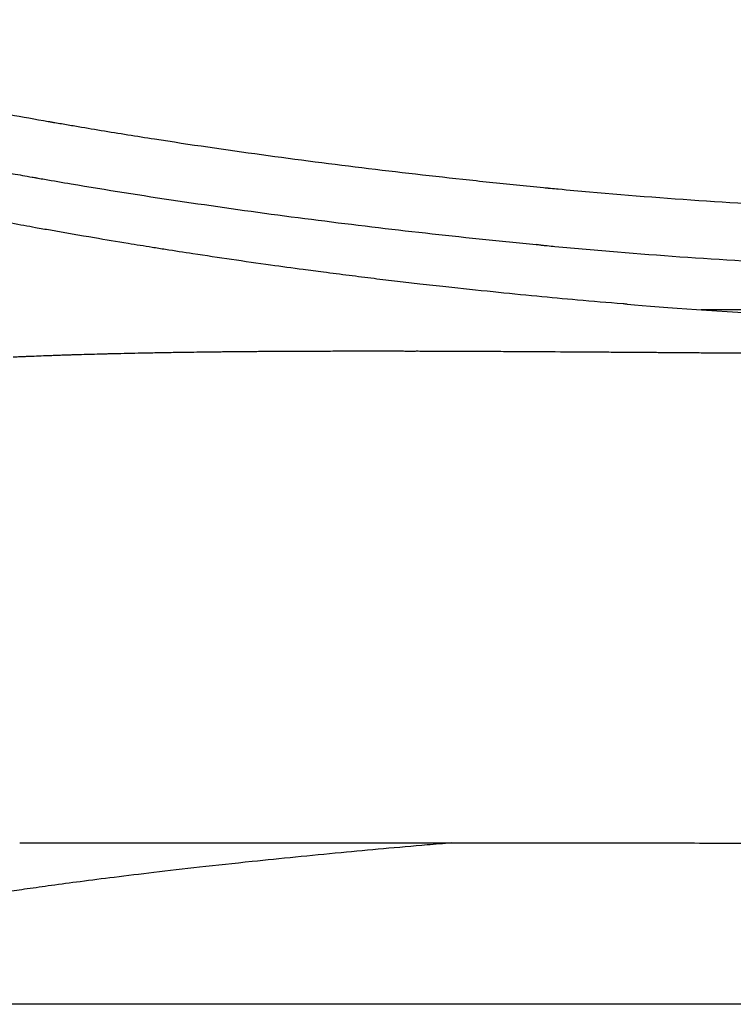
# Model space of a CAD drawing. Header units: millimetres. Extents: x 1038.064 to 1038.644, y 1038.256 to 1038.809.
# Tile 4 of 9: x 1038.286 to 1038.361, y 1038.705 to 1038.809. Entities that reach past the tile are written whole.
import ezdxf

# ---------------------------------------------------------------- set-up
doc = ezdxf.new("R2010")
doc.units = ezdxf.units.MM
doc.layers.add('SANINDUSA', color=3, linetype='Continuous')

msp = doc.modelspace()

# ---------------------------------------------------------------- linework, layer by layer
at = {"layer": 'SANINDUSA'}
for p, q in [((1038.341144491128, 1038.784936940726), (1038.340623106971, 1038.784993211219)), ((1038.400580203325, 1038.705121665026), (1038.273580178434, 1038.705121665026))]:
    msp.add_line(p, q, dxfattribs=at)
for points, knots in [([(1038.567757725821, 1038.788137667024), (1038.551902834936, 1038.78813743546), (1038.528120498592, 1038.788137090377), (1038.500374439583, 1038.788135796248), (1038.486501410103, 1038.788134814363), (1038.47956489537, 1038.788134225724), (1038.476096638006, 1038.788133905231), (1038.474362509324, 1038.788133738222), (1038.473495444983, 1038.788133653), (1038.473061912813, 1038.788133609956), (1038.472876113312, 1038.788133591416), (1038.472783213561, 1038.78813358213), (1038.472748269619, 1038.788133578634), (1038.472709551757, 1038.788133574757), (1038.45286664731, 1038.7881315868), (1038.430545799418, 1038.788127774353), (1038.407624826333, 1038.78811936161), (1038.404372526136, 1038.788118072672), (1038.403598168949, 1038.788117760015), (1038.403404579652, 1038.788117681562), (1038.403363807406, 1038.788117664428), (1038.403295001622, 1038.788117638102), (1038.403191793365, 1038.78811760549), (1038.40281336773, 1038.788117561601), (1038.401368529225, 1038.788118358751), (1038.395590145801, 1038.788137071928), (1038.381292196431, 1038.788340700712), (1038.363735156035, 1038.789097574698), (1038.349518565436, 1038.790191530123), (1038.343786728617, 1038.790719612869), (1038.3423543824, 1038.790857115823), (1038.34201338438, 1038.79089018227), (1038.341911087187, 1038.790900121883), (1038.341882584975, 1038.790902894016), (1038.341823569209, 1038.790908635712), (1038.341676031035, 1038.790922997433), (1038.341056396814, 1038.790983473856), (1038.338578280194, 1038.791227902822), (1038.328672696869, 1038.792246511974), (1038.31550535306, 1038.793833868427), (1038.302402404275, 1038.795749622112), (1038.295869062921, 1038.796796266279), (1038.29260717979, 1038.797342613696), (1038.290977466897, 1038.797621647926), (1038.290162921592, 1038.797762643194), (1038.289755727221, 1038.797833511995), (1038.289552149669, 1038.79786903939), (1038.289450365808, 1038.797886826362), (1038.289406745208, 1038.79789445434), (1038.289384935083, 1038.797898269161), (1038.289375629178, 1038.79789989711), (1038.289372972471, 1038.797900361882), (1038.288011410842, 1038.79813856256), (1038.285291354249, 1038.798624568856), (1038.282233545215, 1038.799175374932), (1038.280448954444, 1038.79949176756), (1038.280002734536, 1038.799570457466), (1038.279891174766, 1038.799590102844), (1038.279863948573, 1038.799594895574), (1038.279857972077, 1038.799595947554), (1038.279856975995, 1038.799596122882), (1038.279853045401, 1038.799596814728), (1038.279848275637, 1038.799597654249), (1038.279836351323, 1038.799599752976), (1038.279805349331, 1038.799605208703), (1038.279700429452, 1038.799623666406), (1038.279299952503, 1038.799694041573), (1038.277700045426, 1038.799973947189), (1038.271331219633, 1038.801068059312), (1038.255817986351, 1038.803525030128), (1038.236918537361, 1038.805808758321), (1038.220800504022, 1038.807070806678), (1038.214085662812, 1038.80748128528), (1038.212392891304, 1038.807577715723), (1038.211968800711, 1038.807601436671), (1038.211867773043, 1038.807607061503), (1038.211837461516, 1038.807608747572), (1038.211832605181, 1038.807609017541), (1038.211821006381, 1038.807609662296), (1038.211792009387, 1038.80761127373), (1038.21167022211, 1038.807618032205), (1038.211183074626, 1038.807644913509), (1038.209234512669, 1038.807750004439), (1038.195502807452, 1038.808422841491), (1038.182155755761, 1038.808625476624), (1038.170342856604, 1038.808593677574)], [0, 0, 0, 0, 0.06249999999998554, 0.09374999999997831, 0.1093749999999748, 0.117187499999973, 0.1210937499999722, 0.1230468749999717, 0.1240234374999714, 0.1245117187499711, 0.124755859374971, 0.124755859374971, 0.124877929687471, 0.124877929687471, 0.1249999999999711, 0.2499999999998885, 0.265624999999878, 0.2695312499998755, 0.270507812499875, 0.270507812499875, 0.2707519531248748, 0.2707519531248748, 0.2709960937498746, 0.271484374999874, 0.2734374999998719, 0.2812499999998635, 0.3124999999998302, 0.3749999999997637, 0.4062499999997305, 0.4140624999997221, 0.4160156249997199, 0.4165039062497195, 0.4165039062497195, 0.4167480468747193, 0.4167480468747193, 0.4169921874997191, 0.4179687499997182, 0.4218749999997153, 0.4374999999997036, 0.4999999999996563, 0.5312499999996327, 0.546874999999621, 0.5546874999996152, 0.5585937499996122, 0.5605468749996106, 0.5615234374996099, 0.5620117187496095, 0.5622558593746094, 0.5623779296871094, 0.5623779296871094, 0.5624389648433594, 0.5624389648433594, 0.5624999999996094, 0.6249999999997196, 0.6874999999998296, 0.703124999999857, 0.7070312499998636, 0.7080078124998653, 0.7082519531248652, 0.7082824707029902, 0.7082824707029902, 0.7082977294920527, 0.7082977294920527, 0.7083129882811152, 0.7083740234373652, 0.7084960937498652, 0.7089843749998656, 0.7109374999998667, 0.7187499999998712, 0.7499999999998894, 0.8124999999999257, 0.8437499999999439, 0.8515624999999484, 0.8535156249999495, 0.8540039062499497, 0.8541259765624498, 0.8541259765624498, 0.8541870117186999, 0.8541870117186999, 0.85424804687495, 0.8544921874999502, 0.8554687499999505, 0.8593749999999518, 0.8749999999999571, 1, 1, 1, 1]), ([(1038.174772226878, 1038.8025953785), (1038.186343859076, 1038.802572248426), (1038.198301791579, 1038.802319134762), (1038.210424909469, 1038.801674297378), (1038.211012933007, 1038.801642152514), (1038.211261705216, 1038.801628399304), (1038.211340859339, 1038.801624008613), (1038.211377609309, 1038.80162196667), (1038.211391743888, 1038.801621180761), (1038.211397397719, 1038.801620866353), (1038.211403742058, 1038.801620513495), (1038.211418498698, 1038.801619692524), (1038.211585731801, 1038.80161038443), (1038.213010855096, 1038.801530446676), (1038.216912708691, 1038.801297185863), (1038.225491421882, 1038.800698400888), (1038.242122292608, 1038.799194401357), (1038.258176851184, 1038.797072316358), (1038.271038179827, 1038.794993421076), (1038.27516890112, 1038.794292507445), (1038.277245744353, 1038.793932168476), (1038.278147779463, 1038.79377398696), (1038.278454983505, 1038.793719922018), (1038.278473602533, 1038.793716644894), (1038.278472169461, 1038.793716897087), (1038.27847610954, 1038.793716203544), (1038.278483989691, 1038.793714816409), (1038.278502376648, 1038.793711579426), (1038.278539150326, 1038.793705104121), (1038.279243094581, 1038.793581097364), (1038.281280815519, 1038.793218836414), (1038.283968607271, 1038.792734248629), (1038.286321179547, 1038.792314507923), (1038.28741382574, 1038.79212178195), (1038.287855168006, 1038.792044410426), (1038.287962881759, 1038.792025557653), (1038.287987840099, 1038.792021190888), (1038.287992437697, 1038.792020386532), (1038.287994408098, 1038.792020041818), (1038.287995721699, 1038.792019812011), (1038.287995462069, 1038.79201985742), (1038.288028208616, 1038.79201412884), (1038.288115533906, 1038.791998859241), (1038.288435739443, 1038.791942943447), (1038.289658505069, 1038.791730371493), (1038.298280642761, 1038.790258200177), (1038.314185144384, 1038.787890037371), (1038.33016767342, 1038.786036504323), (1038.339115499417, 1038.785135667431), (1038.340528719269, 1038.784996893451), (1038.341058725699, 1038.784945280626), (1038.341113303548, 1038.784939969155), (1038.34124998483, 1038.784926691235), (1038.341455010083, 1038.784906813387), (1038.341933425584, 1038.784860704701), (1038.344530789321, 1038.784613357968), (1038.351369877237, 1038.784008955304), (1038.366710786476, 1038.78292389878), (1038.384282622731, 1038.782257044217), (1038.397751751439, 1038.782122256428), (1038.402563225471, 1038.782117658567), (1038.403044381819, 1038.782117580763), (1038.403250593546, 1038.782117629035), (1038.403353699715, 1038.782117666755), (1038.403392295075, 1038.782117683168), (1038.403468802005, 1038.782117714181), (1038.404119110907, 1038.782117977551), (1038.405993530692, 1038.782118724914), (1038.410277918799, 1038.782120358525), (1038.42374313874, 1038.782125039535), (1038.440880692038, 1038.782129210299), (1038.45801824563, 1038.782131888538), (1038.46658702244, 1038.782132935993), (1038.470565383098, 1038.782133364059), (1038.472172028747, 1038.782133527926), (1038.472573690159, 1038.782133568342), (1038.472678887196, 1038.782133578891), (1038.47271235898, 1038.782133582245), (1038.472726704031, 1038.782133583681), (1038.472736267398, 1038.782133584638), (1038.472740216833, 1038.782133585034), (1038.472809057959, 1038.782133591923), (1038.473115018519, 1038.782133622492), (1038.474400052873, 1038.782133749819), (1038.506954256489, 1038.782136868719), (1038.539263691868, 1038.782137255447), (1038.570594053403, 1038.782137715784)], [0, 0, 0, 0, 0.1250000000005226, 0.128906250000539, 0.1308593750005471, 0.1313476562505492, 0.1315917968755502, 0.1317138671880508, 0.1317443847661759, 0.1317443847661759, 0.1317749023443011, 0.1317749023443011, 0.1318359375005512, 0.1328125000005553, 0.1406250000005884, 0.1562500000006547, 0.1875000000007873, 0.2500000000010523, 0.2656250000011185, 0.2734375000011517, 0.2773437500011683, 0.2792968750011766, 0.2793579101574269, 0.2793579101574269, 0.2794189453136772, 0.2794189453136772, 0.2795410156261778, 0.2797851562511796, 0.2802734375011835, 0.281250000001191, 0.3125000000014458, 0.3750000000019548, 0.4062500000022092, 0.4218750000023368, 0.4257812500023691, 0.4267578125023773, 0.4268798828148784, 0.426940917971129, 0.4269714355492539, 0.4269714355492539, 0.4270019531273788, 0.4270019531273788, 0.4272460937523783, 0.4277343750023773, 0.4296875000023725, 0.4375000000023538, 0.5000000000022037, 0.5625000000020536, 0.5703125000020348, 0.5742187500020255, 0.5742187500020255, 0.5747070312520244, 0.5747070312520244, 0.5751953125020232, 0.5761718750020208, 0.578125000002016, 0.5937500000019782, 0.6250000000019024, 0.6875000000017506, 0.7187500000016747, 0.7207031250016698, 0.7216796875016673, 0.7221679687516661, 0.7221679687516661, 0.7224121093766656, 0.7224121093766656, 0.7226562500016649, 0.7265625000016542, 0.7343750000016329, 0.7500000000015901, 0.8125000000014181, 0.843750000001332, 0.8593750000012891, 0.8671875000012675, 0.8691406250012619, 0.8696289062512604, 0.8697509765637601, 0.8698120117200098, 0.8698425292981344, 0.8698425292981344, 0.8698730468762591, 0.8698730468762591, 0.8701171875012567, 0.8710937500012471, 0.8750000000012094, 1, 1, 1, 1]), ([(1038.350186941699, 1038.778720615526), (1038.350046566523, 1038.778731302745), (1038.348312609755, 1038.77886331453), (1038.345155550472, 1038.779135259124), (1038.340601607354, 1038.779552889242), (1038.335989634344, 1038.780013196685), (1038.331891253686, 1038.780448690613), (1038.32854423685, 1038.780817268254), (1038.326025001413, 1038.781109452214), (1038.323544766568, 1038.781408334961), (1038.320948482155, 1038.781732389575), (1038.31846627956, 1038.782050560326), (1038.315713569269, 1038.78241371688), (1038.312493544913, 1038.782854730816), (1038.308629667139, 1038.783405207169), (1038.304948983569, 1038.78395566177), (1038.302167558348, 1038.78438653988), (1038.299903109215, 1038.784744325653), (1038.297407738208, 1038.785145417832), (1038.29383377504, 1038.785743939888), (1038.290589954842, 1038.786307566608), (1038.288135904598, 1038.786738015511), (1038.286775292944, 1038.78698490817), (1038.285469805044, 1038.787225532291), (1038.284214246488, 1038.787456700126), (1038.283016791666, 1038.787677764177), (1038.2818928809, 1038.787889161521), (1038.281131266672, 1038.788029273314), (1038.280738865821, 1038.788101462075)], [0, 0, 0, 0, 0.00590597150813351, 0.07295235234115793, 0.1329312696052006, 0.1977654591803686, 0.2674540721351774, 0.3060292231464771, 0.3393734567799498, 0.3741615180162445, 0.4112445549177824, 0.4497287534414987, 0.4799599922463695, 0.5287686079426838, 0.5877211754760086, 0.6465107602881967, 0.688373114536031, 0.7090656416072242, 0.7458116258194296, 0.7983266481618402, 0.8673365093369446, 0.8909029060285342, 0.9090092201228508, 0.9286326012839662, 0.9497725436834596, 0.9657742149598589, 0.9823661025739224, 1, 1, 1, 1]), ([(1038.583744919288, 1038.778137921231), (1038.583681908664, 1038.778137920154), (1038.583171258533, 1038.778137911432), (1038.582204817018, 1038.778137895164), (1038.580838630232, 1038.778137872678), (1038.57922380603, 1038.77813784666), (1038.576630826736, 1038.7781378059), (1038.573681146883, 1038.778137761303), (1038.570625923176, 1038.7781377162), (1038.568285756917, 1038.77813768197), (1038.565101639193, 1038.778137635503), (1038.561817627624, 1038.778137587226), (1038.557596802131, 1038.778137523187), (1038.554128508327, 1038.7781374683), (1038.549685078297, 1038.77813739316), (1038.546044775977, 1038.778137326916), (1038.542323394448, 1038.778137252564), (1038.539493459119, 1038.778137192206), (1038.5366251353, 1038.778137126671), (1038.533719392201, 1038.778137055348), (1038.529796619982, 1038.778136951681), (1038.5258024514, 1038.77813683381), (1038.520727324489, 1038.778136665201), (1038.516601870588, 1038.778136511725), (1038.512417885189, 1038.778136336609), (1038.50924964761, 1038.778136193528), (1038.504986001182, 1038.778135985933), (1038.500668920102, 1038.778135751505), (1038.496304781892, 1038.778135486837), (1038.493005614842, 1038.778135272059), (1038.489679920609, 1038.778135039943), (1038.486335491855, 1038.778134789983), (1038.483342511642, 1038.778134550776), (1038.480712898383, 1038.778134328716), (1038.478449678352, 1038.778134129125), (1038.476556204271, 1038.778133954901), (1038.475037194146, 1038.778133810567), (1038.473891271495, 1038.77813369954), (1038.473125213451, 1038.778133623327), (1038.472742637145, 1038.778133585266), (1038.472742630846, 1038.778133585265), (1038.472742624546, 1038.778133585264), (1038.472742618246, 1038.778133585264), (1038.434484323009, 1038.778129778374), (1038.396226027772, 1038.778125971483), (1038.357967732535, 1038.778122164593)], [0, 0, 0, 0, 0.002474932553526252, 0.02005732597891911, 0.03739200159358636, 0.05434219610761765, 0.08019051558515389, 0.1317332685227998, 0.1574379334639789, 0.1831017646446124, 0.2087280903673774, 0.259878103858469, 0.2854108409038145, 0.3364007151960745, 0.361866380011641, 0.4127471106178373, 0.4381703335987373, 0.4635846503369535, 0.4889926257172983, 0.5143968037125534, 0.5397997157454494, 0.5906090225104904, 0.6160233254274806, 0.6668783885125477, 0.6923272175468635, 0.717792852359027, 0.7432780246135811, 0.7943153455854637, 0.8198761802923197, 0.8454681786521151, 0.8710944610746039, 0.8968372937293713, 0.9224628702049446, 0.939675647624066, 0.9568801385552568, 0.9740090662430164, 0.982685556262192, 0.9913530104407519, 1, 1, 1, 1.000000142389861, 1.000000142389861, 1.000000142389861, 1.864714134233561, 1.864714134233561, 1.864714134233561, 1.864714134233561]), ([(1038.294499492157, 1038.773488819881), (1038.294652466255, 1038.773492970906), (1038.294958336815, 1038.773501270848), (1038.295423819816, 1038.77351338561), (1038.296207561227, 1038.77353316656), (1038.297330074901, 1038.773559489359), (1038.298819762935, 1038.773591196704), (1038.300390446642, 1038.773621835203), (1038.301762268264, 1038.773646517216), (1038.30291490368, 1038.77366547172), (1038.303884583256, 1038.77368072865), (1038.304975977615, 1038.773696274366), (1038.306184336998, 1038.773711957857), (1038.307012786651, 1038.7737209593), (1038.307423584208, 1038.773725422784)], [0, 0, 0, 0, 0.04030793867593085, 0.0805954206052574, 0.1208675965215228, 0.2417106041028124, 0.3625721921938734, 0.4834394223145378, 0.6125877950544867, 0.6771025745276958, 0.741720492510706, 0.827006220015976, 0.9142187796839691, 1, 1, 1, 1]), ([(1038.307423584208, 1038.773725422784), (1038.307591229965, 1038.773727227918), (1038.307926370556, 1038.773730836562), (1038.308434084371, 1038.773735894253), (1038.309033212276, 1038.773741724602), (1038.309718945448, 1038.773748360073), (1038.310239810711, 1038.773753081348), (1038.310496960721, 1038.773755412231)], [0, 0, 0, 0, 0.1668142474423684, 0.3334783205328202, 0.5000008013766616, 0.753151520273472, 1, 1, 1, 1]), ([(1038.310496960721, 1038.773755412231), (1038.310707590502, 1038.773757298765), (1038.31113139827, 1038.773761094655), (1038.311781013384, 1038.773766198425), (1038.312547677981, 1038.773771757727), (1038.313432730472, 1038.773777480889), (1038.314767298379, 1038.773784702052), (1038.316463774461, 1038.77379159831), (1038.318490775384, 1038.773797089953), (1038.320178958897, 1038.7737998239), (1038.32150347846, 1038.773801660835), (1038.322506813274, 1038.773802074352), (1038.323516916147, 1038.773802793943), (1038.324534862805, 1038.773803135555), (1038.325573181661, 1038.773798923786), (1038.326258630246, 1038.773800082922), (1038.326601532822, 1038.773800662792)], [0, 0, 0, 0, 0.04252775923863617, 0.08557002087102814, 0.1297430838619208, 0.1945762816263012, 0.2594690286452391, 0.3890411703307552, 0.5189361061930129, 0.6392072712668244, 0.6992824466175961, 0.7594673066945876, 0.8195334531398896, 0.8797280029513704, 0.9398327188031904, 1, 1, 1, 1]), ([(1038.326601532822, 1038.773800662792), (1038.32667466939, 1038.773799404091), (1038.326820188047, 1038.773796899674), (1038.327031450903, 1038.773795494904), (1038.327237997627, 1038.773795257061), (1038.327441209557, 1038.773795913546), (1038.327643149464, 1038.77379692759), (1038.327845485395, 1038.77379790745), (1038.328101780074, 1038.773798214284), (1038.328412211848, 1038.773797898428), (1038.328775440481, 1038.773797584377), (1038.329142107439, 1038.773796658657), (1038.329390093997, 1038.773795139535), (1038.329514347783, 1038.773794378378)], [0, 0, 0, 0, 0.07264505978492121, 0.1445407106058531, 0.2159330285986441, 0.2870198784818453, 0.3579683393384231, 0.428933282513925, 0.5000763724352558, 0.6246409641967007, 0.7493628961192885, 0.8744181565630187, 1, 1, 1, 1]), ([(1038.329514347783, 1038.773794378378), (1038.329761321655, 1038.773793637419), (1038.330255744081, 1038.773792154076), (1038.331002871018, 1038.773789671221), (1038.332251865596, 1038.773785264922), (1038.334020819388, 1038.773778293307), (1038.336326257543, 1038.773767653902), (1038.339368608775, 1038.773751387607), (1038.342048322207, 1038.773734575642), (1038.344343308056, 1038.773719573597), (1038.345496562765, 1038.773711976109), (1038.346656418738, 1038.773704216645), (1038.347434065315, 1038.773699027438), (1038.34782330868, 1038.773696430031)], [0, 0, 0, 0, 0.04261034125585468, 0.08530257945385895, 0.1280793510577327, 0.2557375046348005, 0.3842021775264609, 0.5122801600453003, 0.7561320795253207, 0.817021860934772, 0.8780592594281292, 0.9389637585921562, 1, 1, 1, 1]), ([(1038.34782330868, 1038.773696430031), (1038.348125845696, 1038.773694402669), (1038.348731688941, 1038.77369034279), (1038.349646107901, 1038.77368386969), (1038.350565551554, 1038.773677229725), (1038.351181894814, 1038.773672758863), (1038.351490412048, 1038.773670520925)], [0, 0, 0, 0, 0.2490857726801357, 0.4988048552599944, 0.7491213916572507, 1, 1, 1, 1]), ([(1038.351490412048, 1038.773670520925), (1038.351588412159, 1038.773670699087), (1038.351784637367, 1038.77367105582), (1038.352083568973, 1038.773669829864), (1038.35238522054, 1038.773667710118), (1038.352689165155, 1038.773664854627), (1038.352994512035, 1038.773661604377), (1038.353300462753, 1038.773658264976), (1038.353606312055, 1038.773655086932), (1038.354079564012, 1038.773651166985), (1038.354721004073, 1038.77364668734), (1038.355534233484, 1038.77364062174), (1038.356349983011, 1038.773634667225), (1038.357168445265, 1038.773628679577), (1038.357989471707, 1038.773622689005), (1038.359140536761, 1038.773614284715), (1038.360625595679, 1038.773603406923), (1038.362449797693, 1038.773589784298), (1038.364283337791, 1038.773575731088), (1038.36551310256, 1038.77356586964), (1038.366128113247, 1038.773560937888)], [0, 0, 0, 0, 0.02096736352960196, 0.04198286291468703, 0.06304449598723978, 0.08414393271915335, 0.1052681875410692, 0.1264012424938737, 0.1475256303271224, 0.1686239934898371, 0.224725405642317, 0.2808651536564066, 0.3370414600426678, 0.3932524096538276, 0.4494960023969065, 0.5057701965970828, 0.6292150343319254, 0.7527473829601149, 0.8763478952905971, 0.9999999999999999, 0.9999999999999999, 0.9999999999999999, 0.9999999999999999]), ([(1038.285669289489, 1038.773176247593), (1038.285763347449, 1038.773180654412), (1038.28595112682, 1038.773189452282), (1038.286238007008, 1038.773202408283), (1038.286577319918, 1038.773217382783), (1038.286971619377, 1038.773234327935), (1038.287575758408, 1038.773259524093), (1038.288361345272, 1038.773290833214), (1038.289182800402, 1038.773321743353), (1038.289864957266, 1038.773346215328), (1038.29038652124, 1038.773364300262), (1038.290916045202, 1038.77338207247), (1038.29127708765, 1038.773393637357), (1038.291457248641, 1038.773399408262)], [0, 0, 0, 0, 0.05509170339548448, 0.1099862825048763, 0.1646942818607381, 0.2472346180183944, 0.3293812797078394, 0.4940739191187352, 0.6627165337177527, 0.7472146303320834, 0.8313542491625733, 0.9158453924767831, 0.9999999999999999, 0.9999999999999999, 0.9999999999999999, 0.9999999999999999]), ([(1038.291457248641, 1038.773399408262), (1038.29160106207, 1038.773403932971), (1038.29188886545, 1038.773412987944), (1038.292529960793, 1038.773432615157), (1038.293390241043, 1038.773458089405), (1038.294129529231, 1038.7734785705), (1038.294499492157, 1038.773488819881)], [0, 0, 0, 0, 0.1476208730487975, 0.2954229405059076, 0.6474076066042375, 1, 1, 1, 1]), ([(1038.331740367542, 1038.722085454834), (1038.330885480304, 1038.722014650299), (1038.326894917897, 1038.721679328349), (1038.319678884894, 1038.721031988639), (1038.311762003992, 1038.720236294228), (1038.305323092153, 1038.719531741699), (1038.300512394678, 1038.718980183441), (1038.296350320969, 1038.718476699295), (1038.292780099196, 1038.718022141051), (1038.289744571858, 1038.717616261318), (1038.287187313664, 1038.717259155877), (1038.285053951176, 1038.716950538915), (1038.283461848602, 1038.716715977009), (1038.282262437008, 1038.716538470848), (1038.281341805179, 1038.716400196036), (1038.280479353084, 1038.716269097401), (1038.279673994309, 1038.716145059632), (1038.278924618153, 1038.716028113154), (1038.278230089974, 1038.715918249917), (1038.277589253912, 1038.715815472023), (1038.27700093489, 1038.715719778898), (1038.276463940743, 1038.715631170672), (1038.275977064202, 1038.715549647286), (1038.275539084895, 1038.715475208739), (1038.275148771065, 1038.715407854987), (1038.274804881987, 1038.715347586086), (1038.274506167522, 1038.715294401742), (1038.274251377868, 1038.715248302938), (1038.274039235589, 1038.715209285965), (1038.273868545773, 1038.715177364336), (1038.273737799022, 1038.715152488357), (1038.273646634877, 1038.715134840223), (1038.273590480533, 1038.715123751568), (1038.273583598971, 1038.715122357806), (1038.273580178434, 1038.715121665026)], [0.3645606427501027, 0.3645606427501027, 0.3645606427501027, 0.3645606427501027, 0.3798704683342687, 0.4365858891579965, 0.4999797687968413, 0.5403923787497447, 0.5781949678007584, 0.6133874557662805, 0.6459697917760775, 0.6759419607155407, 0.7033039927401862, 0.728055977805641, 0.7501980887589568, 0.7633633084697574, 0.7764010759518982, 0.7893114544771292, 0.8020945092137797, 0.8147503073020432, 0.827278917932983, 0.8396804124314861, 0.8519548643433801, 0.8641023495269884, 0.8761229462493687, 0.8880167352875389, 0.8997838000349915, 0.9114242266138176, 0.9229381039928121, 0.9343255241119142, 0.9455865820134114, 0.9567213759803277, 0.9677300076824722, 0.9786125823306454, 0.9893692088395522, 1, 1, 1, 1]), ([(1038.286360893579, 1038.722088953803), (1038.286361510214, 1038.722089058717), (1038.286362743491, 1038.722089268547), (1038.286372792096, 1038.722089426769), (1038.286391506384, 1038.722089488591), (1038.286423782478, 1038.722089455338), (1038.286491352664, 1038.722089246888), (1038.286587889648, 1038.722088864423), (1038.286713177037, 1038.722088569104), (1038.286821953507, 1038.722088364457), (1038.286944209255, 1038.722088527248), (1038.2870379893, 1038.72208857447), (1038.28708488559, 1038.722088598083)], [0, 0, 0, 0, 0.06676701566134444, 0.1335349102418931, 0.2003045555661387, 0.3002186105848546, 0.4001414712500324, 0.5998522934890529, 0.6997813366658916, 0.7997310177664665, 0.8998521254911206, 1, 1, 1, 1]), ([(1038.28708488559, 1038.722088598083), (1038.287084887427, 1038.722088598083), (1038.287117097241, 1038.722088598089), (1038.287150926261, 1038.722088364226), (1038.287184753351, 1038.722088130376)], [0, 0, 0, 0, 5.702040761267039e-05, 1, 1, 1, 1]), ([(1038.287379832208, 1038.722088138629), (1038.287416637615, 1038.722088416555), (1038.287490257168, 1038.722088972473), (1038.287665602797, 1038.722089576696), (1038.287917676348, 1038.722089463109), (1038.2883840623, 1038.722089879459), (1038.288920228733, 1038.722089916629), (1038.289525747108, 1038.722089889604), (1038.290014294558, 1038.722089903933), (1038.290537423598, 1038.722089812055), (1038.29109456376, 1038.722089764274), (1038.29168600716, 1038.722089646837), (1038.292311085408, 1038.722089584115), (1038.292970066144, 1038.722089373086), (1038.293527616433, 1038.722089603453), (1038.293964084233, 1038.722088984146), (1038.29416675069, 1038.722088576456), (1038.294268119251, 1038.722088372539)], [0, 0, 0, 0, 0.0297071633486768, 0.05942138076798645, 0.1327460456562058, 0.2061216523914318, 0.3527569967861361, 0.4260242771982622, 0.4993660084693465, 0.5726207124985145, 0.6459623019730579, 0.7192107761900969, 0.7925590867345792, 0.8658049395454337, 0.9391641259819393, 0.9695714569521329, 1, 1, 1, 1]), ([(1038.294602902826, 1038.722088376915), (1038.294763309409, 1038.722088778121), (1038.295084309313, 1038.722089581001), (1038.295418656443, 1038.722088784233), (1038.295585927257, 1038.722088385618)], [0, 0, 0, 0, 0.4997091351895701, 1, 1, 1, 1]), ([(1038.296373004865, 1038.722088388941), (1038.296497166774, 1038.722088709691), (1038.296745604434, 1038.722089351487), (1038.297000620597, 1038.722088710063), (1038.297128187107, 1038.722088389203)], [0, 0, 0, 0, 0.4997708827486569, 1, 1, 1, 1]), ([(1038.298163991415, 1038.722088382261), (1038.298277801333, 1038.722088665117), (1038.298505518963, 1038.72208923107), (1038.298737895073, 1038.722088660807), (1038.298854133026, 1038.722088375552)], [0, 0, 0, 0, 0.4997852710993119, 1, 1, 1, 1]), ([(1038.300019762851, 1038.722088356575), (1038.300142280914, 1038.722088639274), (1038.300387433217, 1038.722089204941), (1038.300637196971, 1038.722088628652), (1038.300762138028, 1038.72208834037)], [0, 0, 0, 0, 0.4997630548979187, 1, 1, 1, 1]), ([(1038.301941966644, 1038.722088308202), (1038.302093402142, 1038.722088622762), (1038.302396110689, 1038.722089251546), (1038.302704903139, 1038.722088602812), (1038.302859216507, 1038.722088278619)], [0, 0, 0, 0, 0.5002683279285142, 1, 1, 1, 1]), ([(1038.303918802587, 1038.722088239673), (1038.304130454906, 1038.722088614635), (1038.304553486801, 1038.722089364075), (1038.304986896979, 1038.722088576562), (1038.30520346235, 1038.722088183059)], [0, 0, 0, 0, 0.5003223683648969, 0.9999999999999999, 0.9999999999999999, 0.9999999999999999, 0.9999999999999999]), ([(1038.305882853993, 1038.722088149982), (1038.306022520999, 1038.722088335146), (1038.306301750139, 1038.722088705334), (1038.306965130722, 1038.722089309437), (1038.307882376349, 1038.722088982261), (1038.309072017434, 1038.722089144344), (1038.310289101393, 1038.722089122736), (1038.311534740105, 1038.722089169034), (1038.312807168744, 1038.722089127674), (1038.314107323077, 1038.722089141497), (1038.315433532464, 1038.722089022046), (1038.316786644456, 1038.722088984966), (1038.318165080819, 1038.722088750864), (1038.319569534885, 1038.722088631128), (1038.320760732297, 1038.722088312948), (1038.321725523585, 1038.722088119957), (1038.322212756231, 1038.722088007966), (1038.322456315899, 1038.722087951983)], [0, 0, 0, 0, 0.0291570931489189, 0.05829229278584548, 0.1368313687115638, 0.2152226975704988, 0.2937509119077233, 0.3721468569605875, 0.4506678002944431, 0.5290713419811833, 0.6075913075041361, 0.6860081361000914, 0.7645366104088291, 0.8429756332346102, 0.9215257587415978, 0.9607720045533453, 1, 1, 1, 1]), ([(1038.307592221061, 1038.722089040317), (1038.307858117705, 1038.722089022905), (1038.308473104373, 1038.722088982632), (1038.309798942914, 1038.722088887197), (1038.311619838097, 1038.722088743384), (1038.313522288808, 1038.722088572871), (1038.315108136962, 1038.722088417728), (1038.316318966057, 1038.722088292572), (1038.317536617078, 1038.722088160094), (1038.318773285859, 1038.722088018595), (1038.320027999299, 1038.72208786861), (1038.320879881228, 1038.722087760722), (1038.321306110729, 1038.722087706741)], [0, 0, 0, 0, 0.06464455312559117, 0.1495150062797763, 0.3143309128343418, 0.4853990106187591, 0.5733854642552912, 0.6587231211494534, 0.7439764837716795, 0.8293312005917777, 0.9146077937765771, 1, 1, 1, 1]), ([(1038.321306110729, 1038.722087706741), (1038.322923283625, 1038.722087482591), (1038.324752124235, 1038.722087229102), (1038.326678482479, 1038.722086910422), (1038.326932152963, 1038.722086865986), (1038.326963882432, 1038.722086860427)], [0, 0, 0, 0, 0.8698680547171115, 0.9837229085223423, 0.9999999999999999, 0.9999999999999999, 0.9999999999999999, 0.9999999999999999]), ([(1038.322456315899, 1038.722087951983), (1038.322690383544, 1038.722087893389), (1038.323158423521, 1038.722087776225), (1038.324103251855, 1038.722087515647), (1038.325296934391, 1038.722087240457), (1038.326750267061, 1038.722086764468), (1038.327883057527, 1038.722086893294), (1038.328681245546, 1038.722086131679), (1038.328985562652, 1038.722085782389), (1038.329137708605, 1038.722085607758)], [0, 0, 0, 0, 0.1085191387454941, 0.2169940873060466, 0.4338165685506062, 0.6507394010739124, 0.8675248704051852, 0.9337679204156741, 0.9999999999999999, 0.9999999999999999, 0.9999999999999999, 0.9999999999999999]), ([(1038.330387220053, 1038.7220853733), (1038.330662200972, 1038.722085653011), (1038.331212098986, 1038.722086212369), (1038.331767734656, 1038.72208543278), (1038.332045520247, 1038.722085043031)], [0, 0, 0, 0, 0.5000580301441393, 1, 1, 1, 1]), ([(1038.333480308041, 1038.722084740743), (1038.33376936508, 1038.722085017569), (1038.334347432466, 1038.722085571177), (1038.334931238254, 1038.722084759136), (1038.335223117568, 1038.722084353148)], [0, 0, 0, 0, 0.5000403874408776, 1, 1, 1, 1]), ([(1038.336468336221, 1038.72208406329), (1038.336725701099, 1038.722084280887), (1038.337240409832, 1038.722084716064), (1038.338017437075, 1038.72208452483), (1038.338538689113, 1038.722083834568), (1038.338799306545, 1038.722083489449)], [0, 0, 0, 0, 0.333358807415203, 0.6666903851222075, 1, 1, 1, 1]), ([(1038.339219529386, 1038.722083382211), (1038.339465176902, 1038.722083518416), (1038.339956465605, 1038.722083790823), (1038.340992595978, 1038.722084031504), (1038.342332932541, 1038.722083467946), (1038.343986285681, 1038.722083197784), (1038.345655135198, 1038.722082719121), (1038.347339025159, 1038.722082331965), (1038.349037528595, 1038.722081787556), (1038.35075023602, 1038.722081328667), (1038.352189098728, 1038.722080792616), (1038.35334665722, 1038.72208039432), (1038.353928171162, 1038.722080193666), (1038.35421896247, 1038.722080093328)], [0, 0, 0, 0, 0.05115007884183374, 0.1022988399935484, 0.2144762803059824, 0.3266580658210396, 0.4388396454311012, 0.5510403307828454, 0.6632407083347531, 0.775452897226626, 0.8877124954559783, 0.943849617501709, 1, 1, 1, 1]), ([(1038.340683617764, 1038.722083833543), (1038.341152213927, 1038.722083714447), (1038.343507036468, 1038.722083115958), (1038.346671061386, 1038.722082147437), (1038.349750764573, 1038.722081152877), (1038.351234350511, 1038.722080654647), (1038.352394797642, 1038.722080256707), (1038.353173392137, 1038.722079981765), (1038.353562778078, 1038.722079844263)], [0, 0, 0, 0, 0.1140160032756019, 0.5729612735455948, 0.736004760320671, 0.8239650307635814, 0.9119624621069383, 1, 1, 1, 1]), ([(1038.353562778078, 1038.722079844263), (1038.356382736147, 1038.722078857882), (1038.359625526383, 1038.7220777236), (1038.363052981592, 1038.722076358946), (1038.363622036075, 1038.722076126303), (1038.363764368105, 1038.722076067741), (1038.363799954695, 1038.722076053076), (1038.363808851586, 1038.722076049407), (1038.363811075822, 1038.72207604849), (1038.363811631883, 1038.722076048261), (1038.363811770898, 1038.722076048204), (1038.363811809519, 1038.722076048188), (1038.366767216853, 1038.722074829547), (1038.369783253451, 1038.722073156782), (1038.372799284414, 1038.72207148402)], [0, 0, 0, 0, 0.4502268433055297, 0.5177350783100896, 0.53460883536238, 0.538827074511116, 0.5398816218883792, 0.5401452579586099, 0.5402111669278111, 0.5402276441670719, 0.5402317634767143, 0.5402327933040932, 0.5402336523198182, 1, 1, 1, 1])]:
    msp.add_open_spline(points, degree=3, knots=knots, dxfattribs=at)
for points in [[(1038.350186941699, 1038.778720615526), (1038.354194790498, 1038.778363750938), (1038.360278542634, 1038.777939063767), (1038.366363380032, 1038.777607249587)], [(1038.287184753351, 1038.722088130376), (1038.287215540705, 1038.722088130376), (1038.287278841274, 1038.722088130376), (1038.287345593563, 1038.722088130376), (1038.287379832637, 1038.722088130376)], [(1038.294268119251, 1038.722088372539), (1038.294323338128, 1038.722088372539), (1038.294434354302, 1038.722088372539), (1038.294546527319, 1038.722088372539), (1038.294602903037, 1038.722088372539)], [(1038.295585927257, 1038.722088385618), (1038.295714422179, 1038.722088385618), (1038.295974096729, 1038.722088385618), (1038.29623914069, 1038.722088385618), (1038.296373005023, 1038.722088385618)], [(1038.297128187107, 1038.722088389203), (1038.297296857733, 1038.722088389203), (1038.297638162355, 1038.722088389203), (1038.297987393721, 1038.722088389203), (1038.298163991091, 1038.722088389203)], [(1038.298854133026, 1038.722088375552), (1038.29923401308, 1038.722088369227), (1038.299622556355, 1038.722088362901), (1038.300019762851, 1038.722088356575)], [(1038.300762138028, 1038.72208834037), (1038.301148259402, 1038.722088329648), (1038.30154204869, 1038.722088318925), (1038.301941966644, 1038.722088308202)], [(1038.302859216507, 1038.722088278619), (1038.303207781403, 1038.722088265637), (1038.30356099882, 1038.722088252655), (1038.303918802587, 1038.722088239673)], [(1038.30520346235, 1038.722088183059), (1038.305428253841, 1038.722088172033), (1038.305654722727, 1038.722088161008), (1038.305882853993, 1038.722088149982)], [(1038.329137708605, 1038.722085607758), (1038.329552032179, 1038.722085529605), (1038.329968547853, 1038.722085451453), (1038.330387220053, 1038.7220853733)], [(1038.332045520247, 1038.722085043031), (1038.332521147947, 1038.722084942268), (1038.332999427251, 1038.722084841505), (1038.333480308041, 1038.722084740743)], [(1038.335223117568, 1038.722084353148), (1038.335636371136, 1038.722084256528), (1038.336051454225, 1038.722084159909), (1038.336468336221, 1038.72208406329)], [(1038.338799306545, 1038.722083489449), (1038.338939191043, 1038.722083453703), (1038.339079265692, 1038.722083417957), (1038.339219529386, 1038.722083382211)]]:
    msp.add_open_spline(points, degree=3, dxfattribs=at)

doc.saveas('drawing.dxf')
